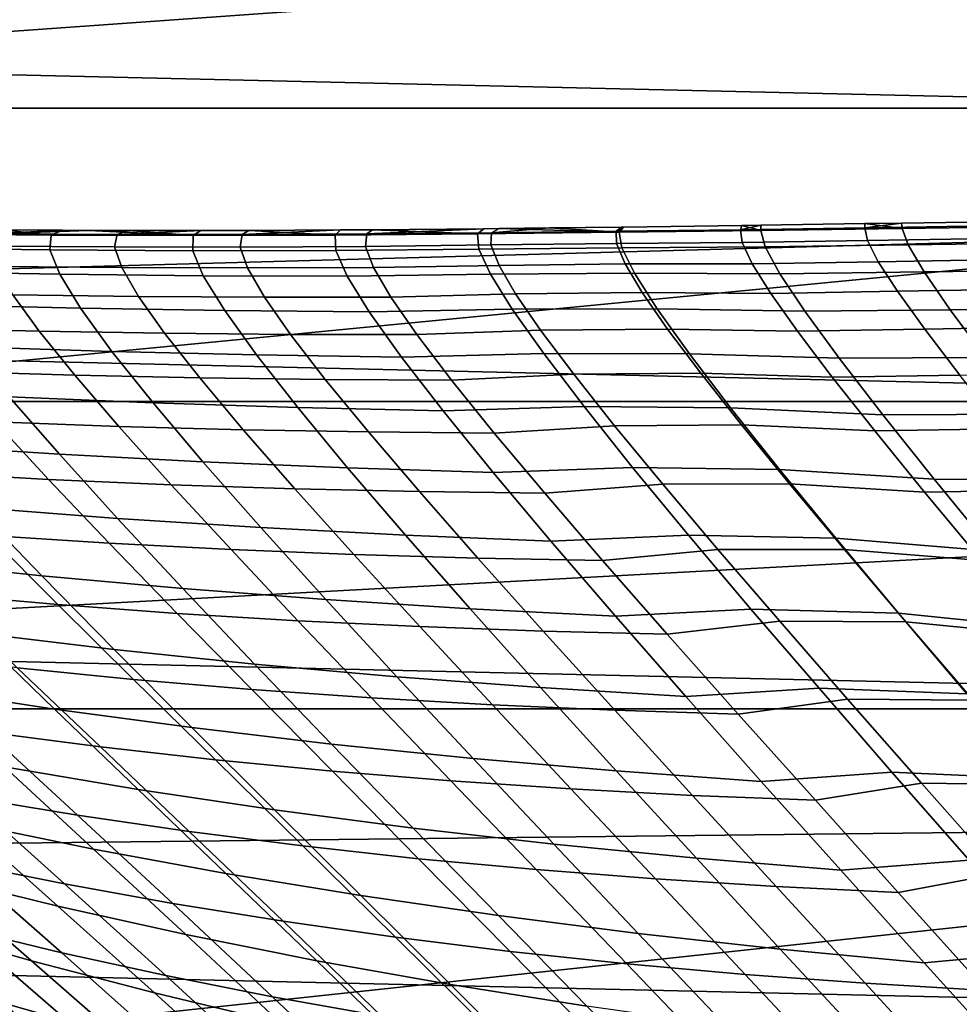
# Model space of a CAD drawing. Header units: metres. Extents: x -28 to 70, y -212 to 28.
# Tile 181 of 239: x 14.21 to 17.02, y 17.64 to 20.59. Entities that reach past the tile are written whole.
import ezdxf

# ---------------------------------------------------------------- set-up
doc = ezdxf.new("R2010")
doc.units = ezdxf.units.M
doc.layers.add('solid_10_261_102_XXX', color=7, linetype='CONTINUOUS')

msp = doc.modelspace()

# ---------------------------------------------------------------- linework, layer by layer
at = {"layer": 'solid_10_261_102_XXX'}
for points in [[(16.27092, 21.546625), (6.798374, 20.923243), (7.801289, 20.570364), (17.248652, 20.772192)], [(-18.526625, 20.322748, -5), (-17.568239, 21.156721, -5), (18.526625, 20.322748, -5)], [(-17.568239, 21.156721, -5), (17.568239, 21.156721, -5), (18.526625, 20.322748, -5)], [(17.248652, 20.772192), (7.801289, 20.570364), (8.785994, 20.169439)], [(17.248652, 20.772192), (8.785994, 20.169439), (9.750185, 19.721405), (18.189573, 19.95343)], [(-19.445427, 19.445444, -5), (-18.526625, 20.322748, -5), (19.445427, 19.445444, -5)], [(-18.526625, 20.322748, -5), (18.526625, 20.322748, -5), (19.445427, 19.445444, -5)], [(15.790659, 19.964952, 114), (15.617459, 19.95079, 114.77079), (15.989937, 19.955133, 114.756874), (16.005508, 19.967609, 114)], [(15.99899, 19.952015, 113.161835), (15.790659, 19.964952, 114), (16.005508, 19.967609, 114)], [(16.012192, 19.967697, 114), (15.989937, 19.955133, 114.756874), (16.361773, 19.959742, 114.757912), (16.365562, 19.972551, 114)], [(16.005508, 19.967609, 114), (15.989937, 19.955133, 114.756874), (16.012192, 19.967697, 114)], [(15.99899, 19.952015, 113.161835), (16.012192, 19.967697, 114), (16.365562, 19.972551, 114), (16.422503, 19.957067, 113.156288)], [(15.99899, 19.952015, 113.161835), (16.005508, 19.967609, 114), (16.012192, 19.967697, 114)], [(16.422684, 19.973375, 114), (16.361773, 19.959742, 114.757912), (16.733236, 19.96525, 114.74511), (16.733353, 19.977964, 114)], [(16.365562, 19.972551, 114), (16.361773, 19.959742, 114.757912), (16.422684, 19.973375, 114)], [(16.361773, 19.959742, 114.757912), (16.366451, 19.921515, 115.514038), (16.741217, 19.927183, 115.488403), (16.733236, 19.96525, 114.74511)], [(16.422503, 19.957067, 113.156288), (16.365562, 19.972551, 114), (16.422684, 19.973375, 114)], [(16.422503, 19.957067, 113.156288), (16.422684, 19.973375, 114), (16.733353, 19.977964, 114), (16.84536, 19.963192, 113.165611)], [(16.843283, 19.979607, 114), (16.733236, 19.96525, 114.74511), (17.103987, 19.970844, 114.733032), (17.109209, 19.983549, 114)], [(16.733353, 19.977964, 114), (16.733236, 19.96525, 114.74511), (16.843283, 19.979607, 114)], [(16.733236, 19.96525, 114.74511), (16.741217, 19.927183, 115.488403), (17.115471, 19.933062, 115.464211), (17.103987, 19.970844, 114.733032)], [(16.84536, 19.963192, 113.165611), (16.733353, 19.977964, 114), (16.843283, 19.979607, 114)], [(16.84536, 19.963192, 113.165611), (16.843283, 19.979607, 114), (17.109209, 19.983549, 114), (17.26726, 19.969309, 113.173973)], [(16.862906, 19.914267, 112.332359), (16.84536, 19.963192, 113.165611), (17.26726, 19.969309, 113.173973), (17.289518, 19.920187, 112.348938)], [(18.189573, 19.95343), (9.750185, 19.721405), (10.69161, 19.227308)], [(18.189573, 19.95343), (10.69161, 19.227308), (11.608069, 18.688303), (19.091675, 19.092091)], [(13.8689, 19.904953, 112.165573), (13.874818, 19.947409, 113.08168), (14.299841, 19.943363, 113.096191), (14.295967, 19.899441, 112.194435)], [(13.874818, 19.947409, 113.08168), (13.901806, 19.961327, 114), (14.155339, 19.958939, 114), (14.299841, 19.943363, 113.096191)], [(14.124504, 19.947039, 114.848778), (14.115025, 19.910728, 115.695908), (14.489888, 19.908112, 115.662437), (14.497823, 19.945084, 114.832054)], [(14.334217, 19.957909, 114), (14.155339, 19.958939, 114), (14.124504, 19.947039, 114.848778)], [(14.334217, 19.957909, 114), (14.124504, 19.947039, 114.848778), (14.411387, 19.957621, 114)], [(14.411387, 19.957621, 114), (14.124504, 19.947039, 114.848778), (14.497823, 19.945084, 114.832054), (14.529872, 19.957355, 114)], [(14.299841, 19.943363, 113.096191), (14.155339, 19.958939, 114), (14.334217, 19.957909, 114)], [(14.295967, 19.899441, 112.194435), (14.299841, 19.943363, 113.096191), (14.724926, 19.942228, 113.109917), (14.723601, 19.897011, 112.221718)], [(14.299841, 19.943363, 113.096191), (14.334217, 19.957909, 114), (14.411387, 19.957621, 114), (14.724926, 19.942228, 113.109917)], [(14.724926, 19.942228, 113.109917), (14.411387, 19.957621, 114), (14.529872, 19.957355, 114)], [(14.497823, 19.945084, 114.832054), (14.489888, 19.908112, 115.662437), (14.865091, 19.907698, 115.630188), (14.871117, 19.945198, 114.815933)], [(14.747229, 19.957384, 114), (14.497823, 19.945084, 114.832054), (14.871117, 19.945198, 114.815933), (14.891005, 19.957747, 114)], [(14.529872, 19.957355, 114), (14.497823, 19.945084, 114.832054), (14.747229, 19.957384, 114)], [(14.724926, 19.942228, 113.109917), (14.529872, 19.957355, 114), (14.747229, 19.957384, 114)], [(14.723601, 19.897011, 112.221718), (14.724926, 19.942228, 113.109917), (15.149902, 19.943518, 113.12281), (15.151592, 19.897182, 112.247353)], [(14.724926, 19.942228, 113.109917), (14.747229, 19.957384, 114), (14.891005, 19.957747, 114), (15.149902, 19.943518, 113.12281)], [(14.871117, 19.945198, 114.815933), (14.865091, 19.907698, 115.630188), (15.240491, 19.909159, 115.599182), (15.244272, 19.94705, 114.800446)], [(15.165157, 19.959118, 114), (14.871117, 19.945198, 114.815933), (15.244272, 19.94705, 114.800446), (15.261232, 19.959787, 114)], [(14.891005, 19.957747, 114), (14.871117, 19.945198, 114.815933), (15.165157, 19.959118, 114)], [(15.149902, 19.943518, 113.12281), (14.891005, 19.957747, 114), (15.165157, 19.959118, 114)], [(15.149902, 19.943518, 113.12281), (15.165157, 19.959118, 114), (15.261232, 19.959787, 114), (15.574809, 19.947327, 113.150879)], [(15.151592, 19.897182, 112.247353), (15.149902, 19.943518, 113.12281), (15.574809, 19.947327, 113.150879), (15.578972, 19.901779, 112.303207)], [(15.240491, 19.909159, 115.599182), (15.615503, 19.914064, 115.53994), (15.617459, 19.95079, 114.77079), (15.244272, 19.94705, 114.800446)], [(15.59409, 19.962774, 114), (15.244272, 19.94705, 114.800446), (15.617459, 19.95079, 114.77079), (15.63962, 19.963255, 114)], [(15.261232, 19.959787, 114), (15.244272, 19.94705, 114.800446), (15.59409, 19.962774, 114)], [(15.574809, 19.947327, 113.150879), (15.261232, 19.959787, 114), (15.59409, 19.962774, 114)], [(15.574809, 19.947327, 113.150879), (15.59409, 19.962774, 114), (15.63962, 19.963255, 114), (15.99899, 19.952015, 113.161835)], [(15.578972, 19.901779, 112.303207), (15.574809, 19.947327, 113.150879), (15.99899, 19.952015, 113.161835), (16.00691, 19.905754, 112.324989)], [(15.617459, 19.95079, 114.77079), (15.615503, 19.914064, 115.53994), (15.990777, 19.918299, 115.512077), (15.989937, 19.955133, 114.756874)], [(15.63962, 19.963255, 114), (15.617459, 19.95079, 114.77079), (15.790659, 19.964952, 114)], [(15.99899, 19.952015, 113.161835), (15.63962, 19.963255, 114), (15.790659, 19.964952, 114)], [(15.989937, 19.955133, 114.756874), (15.990777, 19.918299, 115.512077), (16.366451, 19.921515, 115.514038), (16.361773, 19.959742, 114.757912)], [(15.99899, 19.952015, 113.161835), (16.422503, 19.957067, 113.156288), (16.435596, 19.90851, 112.31385), (16.00691, 19.905754, 112.324989)], [(16.435596, 19.90851, 112.31385), (16.422503, 19.957067, 113.156288), (16.84536, 19.963192, 113.165611), (16.862906, 19.914267, 112.332359)], [(14.115025, 19.910728, 115.695908), (14.135469, 19.849974, 116.539314), (14.511116, 19.846451, 116.48925), (14.489888, 19.908112, 115.662437)], [(14.489888, 19.908112, 115.662437), (14.511116, 19.846451, 116.48925), (14.887473, 19.845304, 116.441002), (14.865091, 19.907698, 115.630188)], [(14.865091, 19.907698, 115.630188), (14.887473, 19.845304, 116.441002), (15.264371, 19.846214, 116.39463), (15.240491, 19.909159, 115.599182)], [(15.264371, 19.846214, 116.39463), (15.639468, 19.853111, 116.306107), (15.615503, 19.914064, 115.53994), (15.240491, 19.909159, 115.599182)], [(15.615503, 19.914064, 115.53994), (15.639468, 19.853111, 116.306107), (16.016836, 19.85718, 116.264435), (15.990777, 19.918299, 115.512077)], [(15.990777, 19.918299, 115.512077), (16.016836, 19.85718, 116.264435), (16.396605, 19.858053, 116.267319), (16.366451, 19.921515, 115.514038)], [(16.00691, 19.905754, 112.324989), (16.435596, 19.90851, 112.31385), (16.479479, 19.82819, 111.476288), (16.044968, 19.829268, 111.492882)], [(16.366451, 19.921515, 115.514038), (16.396605, 19.858053, 116.267319), (16.773966, 19.863934, 116.229004), (16.741217, 19.927183, 115.488403)], [(16.479479, 19.82819, 111.476288), (16.435596, 19.90851, 112.31385), (16.862906, 19.914267, 112.332359), (16.910767, 19.833267, 111.503769)], [(16.741217, 19.927183, 115.488403), (16.773966, 19.863934, 116.229004), (17.151022, 19.870213, 116.192848), (17.115471, 19.933062, 115.464211)], [(16.910767, 19.833267, 111.503769), (16.862906, 19.914267, 112.332359), (17.289518, 19.920187, 112.348938), (17.341637, 19.83877, 111.528358)], [(13.896914, 19.834106, 111.25547), (13.8689, 19.904953, 112.165573), (14.295967, 19.899441, 112.194435), (14.325471, 19.826422, 111.2985)], [(14.325471, 19.826422, 111.2985), (14.295967, 19.899441, 112.194435), (14.723601, 19.897011, 112.221718), (14.755112, 19.822039, 111.339149)], [(14.755112, 19.822039, 111.339149), (14.723601, 19.897011, 112.221718), (15.151592, 19.897182, 112.247353), (15.185585, 19.820492, 111.377342)], [(15.185585, 19.820492, 111.377342), (15.151592, 19.897182, 112.247353), (15.578972, 19.901779, 112.303207), (15.613757, 19.826462, 111.460472)], [(15.613757, 19.826462, 111.460472), (15.578972, 19.901779, 112.303207), (16.00691, 19.905754, 112.324989), (16.044968, 19.829268, 111.492882)], [(14.135469, 19.849974, 116.539314), (14.185598, 19.764875, 117.376816), (14.561281, 19.760187, 117.310463), (14.511116, 19.846451, 116.48925)], [(15.315713, 19.758268, 117.185104), (15.689192, 19.767958, 117.067886), (15.639468, 19.853111, 116.306107), (15.264371, 19.846214, 116.39463)], [(15.639468, 19.853111, 116.306107), (15.689192, 19.767958, 117.067886), (16.067965, 19.771782, 117.012711), (16.016836, 19.85718, 116.264435)], [(16.016836, 19.85718, 116.264435), (16.067965, 19.771782, 117.012711), (16.452074, 19.769354, 117.016594), (16.396605, 19.858053, 116.267319)], [(16.396605, 19.858053, 116.267319), (16.452074, 19.769354, 117.016594), (16.831337, 19.77548, 116.965935), (16.773966, 19.863934, 116.229004)], [(16.773966, 19.863934, 116.229004), (16.831337, 19.77548, 116.965935), (17.210514, 19.782251, 116.918175), (17.151022, 19.870213, 116.192848)], [(13.958508, 19.735266, 110.355255), (13.896914, 19.834106, 111.25547), (14.325471, 19.826422, 111.2985), (14.388022, 19.724705, 110.412239)], [(14.388022, 19.724705, 110.412239), (14.325471, 19.826422, 111.2985), (14.755112, 19.822039, 111.339149), (14.819145, 19.71771, 110.466057)], [(14.511116, 19.846451, 116.48925), (14.561281, 19.760187, 117.310463), (14.938052, 19.758089, 117.246529), (14.887473, 19.845304, 116.441002)], [(14.819145, 19.71771, 110.466057), (14.755112, 19.822039, 111.339149), (15.185585, 19.820492, 111.377342), (15.251585, 19.713837, 110.516586)], [(14.887473, 19.845304, 116.441002), (14.938052, 19.758089, 117.246529), (15.315713, 19.758268, 117.185104), (15.264371, 19.846214, 116.39463)], [(15.251585, 19.713837, 110.516586), (15.185585, 19.820492, 111.377342), (15.613757, 19.826462, 111.460472), (15.67893, 19.721706, 110.626213)], [(15.67893, 19.721706, 110.626213), (15.613757, 19.826462, 111.460472), (16.044968, 19.829268, 111.492882), (16.11294, 19.722879, 110.669037)], [(16.044968, 19.829268, 111.492882), (16.479479, 19.82819, 111.476288), (16.553904, 19.716465, 110.647263), (16.11294, 19.722879, 110.669037)], [(16.553904, 19.716465, 110.647263), (16.479479, 19.82819, 111.476288), (16.910767, 19.833267, 111.503769), (16.988716, 19.720531, 110.683464)], [(16.988716, 19.720531, 110.683464), (16.910767, 19.833267, 111.503769), (17.341637, 19.83877, 111.528358), (17.423407, 19.72537, 110.71579)], [(13.811202, 19.772461, 117.445518), (13.891076, 19.665331, 118.290359), (14.264416, 19.656082, 118.205276), (14.185598, 19.764875, 117.376816)], [(14.185598, 19.764875, 117.376816), (14.264416, 19.656082, 118.205276), (14.639451, 19.649963, 118.123131), (14.561281, 19.760187, 117.310463)], [(14.561281, 19.760187, 117.310463), (14.639451, 19.649963, 118.123131), (15.015958, 19.646679, 118.044014), (14.938052, 19.758089, 117.246529)], [(15.393714, 19.645929, 117.96804), (15.764015, 19.659107, 117.82312), (15.689192, 19.767958, 117.067886), (15.315713, 19.758268, 117.185104)], [(15.689192, 19.767958, 117.067886), (15.764015, 19.659107, 117.82312), (16.143559, 19.662582, 117.754929), (16.067965, 19.771782, 117.012711)], [(16.067965, 19.771782, 117.012711), (16.143559, 19.662582, 117.754929), (16.532251, 19.65592, 117.759918), (16.452074, 19.769354, 117.016594)], [(16.452074, 19.769354, 117.016594), (16.532251, 19.65592, 117.759918), (16.912785, 19.662275, 117.697472), (16.831337, 19.77548, 116.965935)], [(16.831337, 19.77548, 116.965935), (16.912785, 19.662275, 117.697472), (17.293465, 19.669579, 117.638657), (17.210514, 19.782251, 116.918175)], [(14.052002, 19.609909, 109.469917), (13.958508, 19.735266, 110.355255), (14.388022, 19.724705, 110.412239), (14.48196, 19.595829, 109.540596)], [(14.938052, 19.758089, 117.246529), (15.015958, 19.646679, 118.044014), (15.393714, 19.645929, 117.96804), (15.315713, 19.758268, 117.185104)], [(14.48196, 19.595829, 109.540596), (14.388022, 19.724705, 110.412239), (14.819145, 19.71771, 110.466057), (14.91406, 19.585617, 109.607315)], [(14.91406, 19.585617, 109.607315), (14.819145, 19.71771, 110.466057), (15.251585, 19.713837, 110.516586), (15.347971, 19.578854, 109.669914)], [(15.347971, 19.578854, 109.669914), (15.251585, 19.713837, 110.516586), (15.67893, 19.721706, 110.626213), (15.773071, 19.589001, 109.804878)], [(15.773071, 19.589001, 109.804878), (15.67893, 19.721706, 110.626213), (16.11294, 19.722879, 110.669037), (16.209425, 19.588097, 109.857834)], [(16.11294, 19.722879, 110.669037), (16.553904, 19.716465, 110.647263), (16.657301, 19.575047, 109.831459), (16.209425, 19.588097, 109.857834)], [(16.657301, 19.575047, 109.831459), (16.553904, 19.716465, 110.647263), (16.988716, 19.720531, 110.683464), (17.095196, 19.577774, 109.876053)], [(17.095196, 19.577774, 109.876053), (16.988716, 19.720531, 110.683464), (17.423407, 19.72537, 110.71579), (17.533283, 19.581697, 109.915787)], [(13.891076, 19.665331, 118.290359), (13.998847, 19.535742, 119.121811), (14.370533, 19.524532, 119.021057), (14.264416, 19.656082, 118.205276)], [(14.264416, 19.656082, 118.205276), (14.370533, 19.524532, 119.021057), (14.744329, 19.516705, 118.923828), (14.639451, 19.649963, 118.123131)], [(14.639451, 19.649963, 118.123131), (14.744329, 19.516705, 118.923828), (15.119987, 19.511982, 118.830254), (15.015958, 19.646679, 118.044014)], [(15.015958, 19.646679, 118.044014), (15.119987, 19.511982, 118.830254), (15.497259, 19.510082, 118.740448), (15.393714, 19.645929, 117.96804)], [(15.497259, 19.510082, 118.740448), (15.862971, 19.527365, 118.569176), (15.764015, 19.659107, 117.82312), (15.393714, 19.645929, 117.96804)], [(15.764015, 19.659107, 117.82312), (15.862971, 19.527365, 118.569176), (16.242735, 19.530342, 118.48867), (16.143559, 19.662582, 117.754929)], [(16.143559, 19.662582, 117.754929), (16.242735, 19.530342, 118.48867), (16.63629, 19.518511, 118.494942), (16.532251, 19.65592, 117.759918)], [(16.532251, 19.65592, 117.759918), (16.63629, 19.518511, 118.494942), (17.017555, 19.525017, 118.421478), (16.912785, 19.662275, 117.697472)], [(16.912785, 19.662275, 117.697472), (17.017555, 19.525017, 118.421478), (17.399212, 19.532824, 118.352394), (17.293465, 19.669579, 117.638657)], [(14.174899, 19.460169, 108.60508), (14.052002, 19.609909, 109.469917), (14.48196, 19.595829, 109.540596), (14.604814, 19.442024, 108.689148)], [(14.604814, 19.442024, 108.689148), (14.48196, 19.595829, 109.540596), (14.91406, 19.585617, 109.607315), (15.037405, 19.428076, 108.768448)], [(15.037405, 19.428076, 108.768448), (14.91406, 19.585617, 109.607315), (15.347971, 19.578854, 109.669914), (15.47231, 19.417936, 108.842796)], [(15.47231, 19.417936, 108.842796), (15.347971, 19.578854, 109.669914), (15.773071, 19.589001, 109.804878), (15.893907, 19.430656, 109.001564)], [(15.893907, 19.430656, 109.001564), (15.773071, 19.589001, 109.804878), (16.209425, 19.588097, 109.857834), (16.332165, 19.427275, 109.064331)], [(16.209425, 19.588097, 109.857834), (16.657301, 19.575047, 109.831459), (16.787289, 19.406464, 109.034157), (16.332165, 19.427275, 109.064331)], [(16.787289, 19.406464, 109.034157), (16.657301, 19.575047, 109.831459), (17.095196, 19.577774, 109.876053), (17.227842, 19.407545, 109.086769)], [(13.998847, 19.535742, 119.121811), (14.133025, 19.38463, 119.936058), (14.502555, 19.371164, 119.820549), (14.370533, 19.524532, 119.021057)], [(14.370533, 19.524532, 119.021057), (14.502555, 19.371164, 119.820549), (14.874612, 19.361347, 119.70916), (14.744329, 19.516705, 118.923828)], [(15.625224, 19.35162, 119.499352), (15.985087, 19.373541, 119.303429), (15.862971, 19.527365, 118.569176), (15.497259, 19.510082, 118.740448)], [(15.862971, 19.527365, 118.569176), (15.985087, 19.373541, 119.303429), (16.364611, 19.375834, 119.211494), (16.242735, 19.530342, 118.48867)], [(16.242735, 19.530342, 118.48867), (16.364611, 19.375834, 119.211494), (16.763336, 19.357891, 119.21933), (16.63629, 19.518511, 118.494942)], [(16.63629, 19.518511, 118.494942), (16.763336, 19.357891, 119.21933), (17.144884, 19.364414, 119.135826), (17.017555, 19.525017, 118.421478)], [(14.744329, 19.516705, 118.923828), (14.874612, 19.361347, 119.70916), (15.248925, 19.354919, 119.602043), (15.119987, 19.511982, 118.830254)], [(15.119987, 19.511982, 118.830254), (15.248925, 19.354919, 119.602043), (15.625224, 19.35162, 119.499352), (15.497259, 19.510082, 118.740448)], [(13.898903, 19.315739, 107.66394), (13.748024, 19.482897, 108.516441), (14.174899, 19.460169, 108.60508), (14.324695, 19.288191, 107.766357)], [(-20.322767, 18.526602, -5), (-19.445427, 19.445444, -5), (20.322767, 18.526602, -5)], [(-19.445427, 19.445444, -5), (19.445427, 19.445444, -5), (20.322767, 18.526602, -5)], [(14.324695, 19.288191, 107.766357), (14.174899, 19.460169, 108.60508), (14.604814, 19.442024, 108.689148), (14.754097, 19.265535, 107.863441)], [(14.754097, 19.265535, 107.863441), (14.604814, 19.442024, 108.689148), (15.037405, 19.428076, 108.768448), (15.186716, 19.247417, 107.954956)], [(15.186716, 19.247417, 107.954956), (15.037405, 19.428076, 108.768448), (15.47231, 19.417936, 108.842796), (15.622157, 19.233486, 108.040657)], [(15.622157, 19.233486, 108.040657), (15.47231, 19.417936, 108.842796), (15.893907, 19.430656, 109.001564), (16.039143, 19.249002, 108.22139)], [(16.039143, 19.249002, 108.22139), (15.893907, 19.430656, 109.001564), (16.332165, 19.427275, 109.064331), (16.47888, 19.242788, 108.293571)], [(16.332165, 19.427275, 109.064331), (16.787289, 19.406464, 109.034157), (16.941473, 19.213268, 108.260612), (16.47888, 19.242788, 108.293571)], [(16.941473, 19.213268, 108.260612), (16.787289, 19.406464, 109.034157), (17.227842, 19.407545, 109.086769), (17.384275, 19.21241, 108.320801)], [(13.766293, 19.402004, 120.055542), (13.928257, 19.233139, 120.864159), (14.291982, 19.212973, 120.730385), (14.133025, 19.38463, 119.936058)], [(14.133025, 19.38463, 119.936058), (14.291982, 19.212973, 120.730385), (14.658945, 19.19696, 120.601143), (14.502555, 19.371164, 119.820549)], [(14.502555, 19.371164, 119.820549), (14.658945, 19.19696, 120.601143), (15.028856, 19.184866, 120.476631), (14.874612, 19.361347, 119.70916)], [(14.874612, 19.361347, 119.70916), (15.028856, 19.184866, 120.476631), (15.401423, 19.176456, 120.357018), (15.248925, 19.354919, 119.602043)], [(15.248925, 19.354919, 119.602043), (15.401423, 19.176456, 120.357018), (15.776353, 19.171495, 120.242485), (15.625224, 19.35162, 119.499352)], [(15.776353, 19.171495, 120.242485), (16.129288, 19.1985, 120.023727), (15.985087, 19.373541, 119.303429), (15.625224, 19.35162, 119.499352)], [(15.985087, 19.373541, 119.303429), (16.129288, 19.1985, 120.023727), (16.508192, 19.199886, 119.921394), (16.364611, 19.375834, 119.211494)], [(16.364611, 19.375834, 119.211494), (16.508192, 19.199886, 119.921394), (16.912405, 19.174913, 119.931145), (16.763336, 19.357891, 119.21933)], [(16.763336, 19.357891, 119.21933), (16.912405, 19.174913, 119.931145), (17.293879, 19.181263, 119.838684), (17.144884, 19.364414, 119.135826)], [(14.074487, 19.128853, 106.841965), (13.898903, 19.315739, 107.66394), (14.324695, 19.288191, 107.766357), (14.498754, 19.096144, 106.957748)], [(14.498754, 19.096144, 106.957748), (14.324695, 19.288191, 107.766357), (14.754097, 19.265535, 107.863441), (14.927202, 19.068632, 107.067436)], [(14.927202, 19.068632, 107.067436), (14.754097, 19.265535, 107.863441), (15.186716, 19.247417, 107.954956), (15.359408, 19.046005, 107.170746)], [(13.928257, 19.233139, 120.864159), (14.113544, 19.045004, 121.650154), (14.473948, 19.02177, 121.503136), (14.291982, 19.212973, 120.730385)], [(15.359408, 19.046005, 107.170746), (15.186716, 19.247417, 107.954956), (15.622157, 19.233486, 108.040657), (15.79495, 19.027954, 107.267403)], [(15.79495, 19.027954, 107.267403), (15.622157, 19.233486, 108.040657), (16.039143, 19.249002, 108.22139), (16.2064, 19.04641, 107.468315)], [(16.2064, 19.04641, 107.468315), (16.039143, 19.249002, 108.22139), (16.47888, 19.242788, 108.293571), (16.647211, 19.037062, 107.549492)], [(16.47888, 19.242788, 108.293571), (16.941473, 19.213268, 108.260612), (17.117346, 18.998079, 107.514626), (16.647211, 19.037062, 107.549492)], [(14.291982, 19.212973, 120.730385), (14.473948, 19.02177, 121.503136), (14.838032, 19.002935, 121.361221), (14.658945, 19.19696, 120.601143)], [(16.129288, 19.1985, 120.023727), (16.294348, 19.003178, 120.728584), (16.67234, 19.003412, 120.61689), (16.508192, 19.199886, 119.921394)], [(16.508192, 19.199886, 119.921394), (16.67234, 19.003412, 120.61689), (17.082376, 18.97051, 120.628845), (16.912405, 19.174913, 119.931145)], [(17.117346, 18.998079, 107.514626), (16.941473, 19.213268, 108.260612), (17.384275, 19.21241, 108.320801), (17.562006, 18.995016, 107.581917)], [(14.658945, 19.19696, 120.601143), (14.838032, 19.002935, 121.361221), (15.205486, 18.988289, 121.22464), (15.028856, 19.184866, 120.476631)], [(15.028856, 19.184866, 120.476631), (15.205486, 18.988289, 121.22464), (15.575996, 18.977621, 121.093582), (15.401423, 19.176456, 120.357018)], [(15.401423, 19.176456, 120.357018), (15.575996, 18.977621, 121.093582), (15.949253, 18.970722, 120.968269), (15.776353, 19.171495, 120.242485)], [(15.949253, 18.970722, 120.968269), (16.294348, 19.003178, 120.728584), (16.129288, 19.1985, 120.023727), (15.776353, 19.171495, 120.242485)], [(16.912405, 19.174913, 119.931145), (17.082376, 18.97051, 120.628845), (17.463505, 18.976452, 120.528542), (17.293879, 19.181263, 119.838684)], [(13.854806, 18.968182, 105.917007), (13.654827, 19.167068, 106.72036), (14.074487, 19.128853, 106.841965), (14.271937, 18.92432, 106.052269)], [(14.271937, 18.92432, 106.052269), (14.074487, 19.128853, 106.841965), (14.498754, 19.096144, 106.957748), (14.694269, 18.886225, 106.181007)], [(19.091675, 19.092091), (11.608069, 18.688303), (12.497418, 18.105646), (19.95303, 18.190014)], [(14.694269, 18.886225, 106.181007), (14.498754, 19.096144, 106.957748), (14.927202, 19.068632, 107.067436), (15.12135, 18.853626, 106.302887)], [(13.757132, 19.072845, 121.802078), (13.967858, 18.869944, 122.57653), (14.320278, 18.838581, 122.411903), (14.113544, 19.045004, 121.650154)], [(15.12135, 18.853626, 106.302887), (14.927202, 19.068632, 107.067436), (15.359408, 19.046005, 107.170746), (15.552731, 18.826256, 106.417572)], [(14.113544, 19.045004, 121.650154), (14.320278, 18.838581, 122.411903), (14.677148, 18.812031, 122.252716), (14.473948, 19.02177, 121.503136)], [(15.552731, 18.826256, 106.417572), (15.359408, 19.046005, 107.170746), (15.79495, 19.027954, 107.267403), (15.98796, 18.803844, 106.52475)], [(15.98796, 18.803844, 106.52475), (15.79495, 19.027954, 107.267403), (16.2064, 19.04641, 107.468315), (16.393129, 18.825323, 106.744095)], [(16.393129, 18.825323, 106.744095), (16.2064, 19.04641, 107.468315), (16.647211, 19.037062, 107.549492), (16.834625, 18.812609, 106.833855)], [(16.647211, 19.037062, 107.549492), (17.117346, 18.998079, 107.514626), (17.312241, 18.763615, 106.797958), (16.834625, 18.812609, 106.833855)], [(14.473948, 19.02177, 121.503136), (14.677148, 18.812031, 122.252716), (15.038137, 18.790112, 122.099213), (14.838032, 19.002935, 121.361221)], [(14.838032, 19.002935, 121.361221), (15.038137, 18.790112, 122.099213), (15.402917, 18.77264, 121.951622), (15.205486, 18.988289, 121.22464)], [(16.142527, 18.750317, 121.675179), (16.479033, 18.788519, 121.41655), (16.294348, 19.003178, 120.728584), (15.949253, 18.970722, 120.968269)], [(16.294348, 19.003178, 120.728584), (16.479033, 18.788519, 121.41655), (16.855907, 18.787331, 121.296539), (16.67234, 19.003412, 120.61689)], [(16.67234, 19.003412, 120.61689), (16.855907, 18.787331, 121.296539), (17.272127, 18.745617, 121.310928), (17.082376, 18.97051, 120.628845)], [(14.074167, 18.75382, 105.14798), (13.854806, 18.968182, 105.917007), (14.271937, 18.92432, 106.052269), (14.488402, 18.704224, 105.296471)], [(15.205486, 18.988289, 121.22464), (15.402917, 18.77264, 121.951622), (15.771156, 18.759436, 121.810204), (15.575996, 18.977621, 121.093582)], [(15.575996, 18.977621, 121.093582), (15.771156, 18.759436, 121.810204), (16.142527, 18.750317, 121.675179), (15.949253, 18.970722, 120.968269)], [(14.488402, 18.704224, 105.296471), (14.271937, 18.92432, 106.052269), (14.694269, 18.886225, 106.181007), (14.908422, 18.660637, 105.437721)], [(14.908422, 18.660637, 105.437721), (14.694269, 18.886225, 106.181007), (15.12135, 18.853626, 106.302887), (15.333753, 18.622833, 105.571358)], [(13.967858, 18.869944, 122.57653), (14.198412, 18.649807, 123.324623), (14.546736, 18.6147, 123.148392), (14.320278, 18.838581, 122.411903)], [(15.333753, 18.622833, 105.571358), (15.12135, 18.853626, 106.302887), (15.552731, 18.826256, 106.417572), (15.76392, 18.590588, 105.697006)], [(14.320278, 18.838581, 122.411903), (14.546736, 18.6147, 123.148392), (14.89996, 18.584593, 122.978134), (14.677148, 18.812031, 122.252716)], [(15.76392, 18.590588, 105.697006), (15.552731, 18.826256, 106.417572), (15.98796, 18.803844, 106.52475), (16.19845, 18.563671, 105.814285)], [(16.19845, 18.563671, 105.814285), (15.98796, 18.803844, 106.52475), (16.393129, 18.825323, 106.744095), (16.596764, 18.5882, 106.050224)], [(16.596764, 18.5882, 106.050224), (16.393129, 18.825323, 106.744095), (16.834625, 18.812609, 106.833855), (17.038578, 18.571949, 106.148155)], [(13.905977, 18.587523, 104.245605), (13.666187, 18.809645, 104.99263), (14.074167, 18.75382, 105.14798), (14.310141, 18.525814, 104.414345)], [(14.677148, 18.812031, 122.252716), (14.89996, 18.584593, 122.978134), (15.257738, 18.55933, 122.814117), (15.038137, 18.790112, 122.099213)], [(15.038137, 18.790112, 122.099213), (15.257738, 18.55933, 122.814117), (15.619724, 18.538761, 122.656624), (15.402917, 18.77264, 121.951622)], [(16.354944, 18.511093, 122.362267), (16.682213, 18.555346, 122.08654), (16.479033, 18.788519, 121.41655), (16.142527, 18.750317, 121.675179)], [(16.479033, 18.788519, 121.41655), (16.682213, 18.555346, 122.08654), (17.05785, 18.552433, 121.959259), (16.855907, 18.787331, 121.296539)], [(16.834625, 18.812609, 106.833855), (17.312241, 18.763615, 106.797958), (17.523485, 18.512606, 106.112221), (17.038578, 18.571949, 106.148155)], [(16.855907, 18.787331, 121.296539), (17.05785, 18.552433, 121.959259), (17.480709, 18.500948, 121.976463), (17.272127, 18.745617, 121.310928)], [(15.402917, 18.77264, 121.951622), (15.619724, 18.538761, 122.656624), (15.985575, 18.522732, 122.505913), (15.771156, 18.759436, 121.810204)], [(15.771156, 18.759436, 121.810204), (15.985575, 18.522732, 122.505913), (16.354944, 18.511093, 122.362267), (16.142527, 18.750317, 121.675179)], [(14.310141, 18.525814, 104.414345), (14.074167, 18.75382, 105.14798), (14.488402, 18.704224, 105.296471), (14.721152, 18.470509, 104.575584)], [(14.721152, 18.470509, 104.575584), (14.488402, 18.704224, 105.296471), (14.908422, 18.660637, 105.437721), (15.138522, 18.421432, 104.728889)], [(13.85533, 18.690058, 123.506538), (14.108691, 18.457321, 124.239311), (14.447233, 18.412968, 124.046432), (14.198412, 18.649807, 123.324623)], [(14.198412, 18.649807, 123.324623), (14.447233, 18.412968, 124.046432), (14.791471, 18.373892, 123.859734), (14.546736, 18.6147, 123.148392)], [(15.138522, 18.421432, 104.728889), (14.908422, 18.660637, 105.437721), (15.333753, 18.622833, 105.571358), (15.561754, 18.378405, 104.87384)], [(14.546736, 18.6147, 123.148392), (14.791471, 18.373892, 123.859734), (15.14105, 18.339975, 123.679527), (14.89996, 18.584593, 122.978134)], [(15.561754, 18.378405, 104.87384), (15.333753, 18.622833, 105.571358), (15.76392, 18.590588, 105.697006), (15.990355, 18.341244, 105.010002)], [(14.160232, 18.353041, 103.53376), (13.905977, 18.587523, 104.245605), (14.310141, 18.525814, 104.414345), (14.560336, 18.28557, 103.715332)], [(14.89996, 18.584593, 122.978134), (15.14105, 18.339975, 123.679527), (15.49561, 18.311098, 123.506111), (15.257738, 18.55933, 122.814117)], [(15.990355, 18.341244, 105.010002), (15.76392, 18.590588, 105.697006), (16.19845, 18.563671, 105.814285), (16.423832, 18.309769, 105.136963)], [(16.423832, 18.309769, 105.136963), (16.19845, 18.563671, 105.814285), (16.596764, 18.5882, 106.050224), (16.814816, 18.337393, 105.387863)], [(16.814816, 18.337393, 105.387863), (16.596764, 18.5882, 106.050224), (17.038578, 18.571949, 106.148155), (17.256603, 18.317503, 105.493576)], [(15.257738, 18.55933, 122.814117), (15.49561, 18.311098, 123.506111), (15.854794, 18.287138, 123.339798), (15.619724, 18.538761, 122.656624)], [(16.585594, 18.253481, 123.029732), (16.903088, 18.304064, 122.738625), (16.682213, 18.555346, 122.08654), (16.354944, 18.511093, 122.362267)], [(16.682213, 18.555346, 122.08654), (16.903088, 18.304064, 122.738625), (17.277462, 18.299084, 122.605118), (17.05785, 18.552433, 121.959259)], [(-20.322767, 18.526602, -5), (21.156691, 17.568279, -5), (21.94552, 16.572386, -5), (-21.156691, 17.568279, -5)], [(-20.322767, 18.526602, -5), (20.322767, 18.526602, -5), (21.156691, 17.568279, -5)], [(14.560336, 18.28557, 103.715332), (14.310141, 18.525814, 104.414345), (14.721152, 18.470509, 104.575584), (14.967864, 18.224655, 103.888771)], [(15.619724, 18.538761, 122.656624), (15.854794, 18.287138, 123.339798), (16.218241, 18.267973, 123.180908), (15.985575, 18.522732, 122.505913)], [(15.985575, 18.522732, 122.505913), (16.218241, 18.267973, 123.180908), (16.585594, 18.253481, 123.029732), (16.354944, 18.511093, 122.362267)], [(13.776146, 18.50695, 124.437981), (14.050947, 18.262594, 125.153786), (14.378649, 18.20859, 124.944878), (14.108691, 18.457321, 124.239311)], [(14.967864, 18.224655, 103.888771), (14.721152, 18.470509, 104.575584), (15.138522, 18.421432, 104.728889), (15.382307, 18.170164, 104.053604)], [(14.108691, 18.457321, 124.239311), (14.378649, 18.20859, 124.944878), (14.712792, 18.159927, 124.742203), (14.447233, 18.412968, 124.046432)], [(14.039099, 18.187056, 102.654167), (13.767969, 18.427006, 103.344643), (14.160232, 18.353041, 103.53376), (14.426569, 18.107452, 102.856026)], [(14.447233, 18.412968, 124.046432), (14.712792, 18.159927, 124.742203), (15.053072, 18.116648, 124.546181), (14.791471, 18.373892, 123.859734)], [(15.382307, 18.170164, 104.053604), (15.138522, 18.421432, 104.728889), (15.561754, 18.378405, 104.87384), (15.803155, 18.121962, 104.209351)], [(15.803155, 18.121962, 104.209351), (15.561754, 18.378405, 104.87384), (15.990355, 18.341244, 105.010002), (16.229897, 18.079906, 104.355537)], [(14.426569, 18.107452, 102.856026), (14.160232, 18.353041, 103.53376), (14.560336, 18.28557, 103.715332), (14.822443, 18.034416, 103.049782)], [(14.791471, 18.373892, 123.859734), (15.053072, 18.116648, 124.546181), (15.39912, 18.078663, 124.357147), (15.14105, 18.339975, 123.679527)], [(13.72993, 18.321775, 125.368423), (14.024402, 18.066702, 126.065475), (14.340412, 18.002981, 125.841393), (14.050947, 18.262594, 125.153786)], [(15.14105, 18.339975, 123.679527), (15.39912, 18.078663, 124.357147), (15.750567, 18.045883, 124.175468), (15.49561, 18.311098, 123.506111)], [(16.229897, 18.079906, 104.355537), (15.990355, 18.341244, 105.010002), (16.423832, 18.309769, 105.136963), (16.662018, 18.043861, 104.491684)], [(16.662018, 18.043861, 104.491684), (16.423832, 18.309769, 105.136963), (16.814816, 18.337393, 105.387863), (17.04529, 18.074667, 104.756218)], [(17.04529, 18.074667, 104.756218), (16.814816, 18.337393, 105.387863), (17.256603, 18.317503, 105.493576), (17.486752, 18.051073, 104.869263)], [(15.49561, 18.311098, 123.506111), (15.750567, 18.045883, 124.175468), (16.107044, 18.018217, 124.001465), (15.854794, 18.287138, 123.339798)], [(15.854794, 18.287138, 123.339798), (16.107044, 18.018217, 124.001465), (16.468182, 17.995575, 123.835495), (16.218241, 18.267973, 123.180908)], [(16.833609, 17.977863, 123.677902), (17.14093, 18.035002, 123.373116), (16.903088, 18.304064, 122.738625), (16.585594, 18.253481, 123.029732)], [(16.903088, 18.304064, 122.738625), (17.14093, 18.035002, 123.373116), (17.514109, 18.027563, 123.234428), (17.277462, 18.299084, 122.605118)], [(13.946758, 18.028107, 101.775749), (13.660362, 18.272917, 102.444969), (14.039099, 18.187056, 102.654167), (14.32009, 17.936907, 101.997437)], [(14.050947, 18.262594, 125.153786), (14.340412, 18.002981, 125.841393), (14.663532, 17.944433, 125.623428), (14.378649, 18.20859, 124.944878)], [(14.822443, 18.034416, 103.049782), (14.560336, 18.28557, 103.715332), (14.967864, 18.224655, 103.888771), (15.226295, 17.968056, 103.234802)], [(16.218241, 18.267973, 123.180908), (16.468182, 17.995575, 123.835495), (16.833609, 17.977863, 123.677902), (16.585594, 18.253481, 123.029732)], [(14.378649, 18.20859, 124.944878), (14.663532, 17.944433, 125.623428), (14.993519, 17.891268, 125.412109), (14.712792, 18.159927, 124.742203)], [(15.226295, 17.968056, 103.234802), (14.967864, 18.224655, 103.888771), (15.382307, 18.170164, 104.053604), (15.637606, 17.908285, 103.410553)], [(19.95303, 18.190014), (12.497418, 18.105646), (13.357579, 17.480703)], [(19.95303, 18.190014), (13.357579, 17.480703), (14.186542, 16.814932), (20.771799, 17.249125)], [(14.32009, 17.936907, 101.997437), (14.039099, 18.187056, 102.654167), (14.426569, 18.107452, 102.856026), (14.702692, 17.851952, 102.211296)], [(15.637606, 17.908285, 103.410553), (15.382307, 18.170164, 104.053604), (15.803155, 18.121962, 104.209351), (16.055849, 17.855007, 103.5765)], [(14.712792, 18.159927, 124.742203), (14.993519, 17.891268, 125.412109), (15.330063, 17.843557, 125.207909), (15.053072, 18.116648, 124.546181)], [(13.883621, 17.875378, 100.89875), (13.583018, 18.125185, 101.54705), (13.946758, 18.028107, 101.775749), (14.241451, 17.773384, 101.139572)], [(13.715738, 18.13538, 126.295128), (14.027902, 17.870464, 126.971848), (14.331461, 17.797228, 126.733505), (14.024402, 18.066702, 126.065475)], [(15.053072, 18.116648, 124.546181), (15.330063, 17.843557, 125.207909), (15.672788, 17.801247, 125.0112), (15.39912, 18.078663, 124.357147)], [(16.055849, 17.855007, 103.5765), (15.803155, 18.121962, 104.209351), (16.229897, 18.079906, 104.355537), (16.480495, 17.808128, 103.732124)], [(14.702692, 17.851952, 102.211296), (14.426569, 18.107452, 102.856026), (14.822443, 18.034416, 103.049782), (15.094236, 17.773607, 102.416519)], [(14.024402, 18.066702, 126.065475), (14.331461, 17.797228, 126.733505), (14.642765, 17.728886, 126.501068), (14.340412, 18.002981, 125.841393)], [(15.39912, 18.078663, 124.357147), (15.672788, 17.801247, 125.0112), (16.021317, 17.764275, 124.822372), (15.750567, 18.045883, 124.175468)], [(16.480495, 17.808128, 103.732124), (16.229897, 18.079906, 104.355537), (16.662018, 18.043861, 104.491684), (16.911024, 17.767553, 103.8769)], [(16.911024, 17.767553, 103.8769), (16.662018, 18.043861, 104.491684), (17.04529, 18.074667, 104.756218), (17.286366, 17.801577, 104.153778)], [(14.241451, 17.773384, 101.139572), (13.946758, 18.028107, 101.775749), (14.32009, 17.936907, 101.997437), (14.609379, 17.677181, 101.372986)], [(15.094236, 17.773607, 102.416519), (14.822443, 18.034416, 103.049782), (15.226295, 17.968056, 103.234802), (15.494293, 17.702028, 102.612411)], [(15.750567, 18.045883, 124.175468), (16.021317, 17.764275, 124.822372), (16.375273, 17.732586, 124.641792), (16.107044, 18.018217, 124.001465)], [(17.097952, 17.684805, 124.306908), (17.394941, 17.748558, 123.990227), (17.14093, 18.035002, 123.373116), (16.833609, 17.977863, 123.677902)], [(14.340412, 18.002981, 125.841393), (14.642765, 17.728886, 126.501068), (14.961581, 17.665688, 126.275108), (14.663532, 17.944433, 125.623428)], [(16.107044, 18.018217, 124.001465), (16.375273, 17.732586, 124.641792), (16.734278, 17.706114, 124.469849), (16.468182, 17.995575, 123.835495)], [(16.468182, 17.995575, 123.835495), (16.734278, 17.706114, 124.469849), (17.097952, 17.684805, 124.306908), (16.833609, 17.977863, 123.677902)], [(15.494293, 17.702028, 102.612411), (15.226295, 17.968056, 103.234802), (15.637606, 17.908285, 103.410553), (15.902328, 17.637171, 102.798393)], [(13.732326, 17.948341, 127.215492), (14.06014, 17.674208, 127.870636), (14.35056, 17.591896, 127.61898), (14.027902, 17.870464, 126.971848)], [(14.609379, 17.677181, 101.372986), (14.32009, 17.936907, 101.997437), (14.702692, 17.851952, 102.211296), (14.987087, 17.587193, 101.598099)], [(14.663532, 17.944433, 125.623428), (14.961581, 17.665688, 126.275108), (15.287668, 17.607883, 126.056221), (14.993519, 17.891268, 125.412109)], [(15.902328, 17.637171, 102.798393), (15.637606, 17.908285, 103.410553), (16.055849, 17.855007, 103.5765), (16.317808, 17.578978, 102.973885)], [(14.191267, 17.615643, 100.282524), (13.883621, 17.875378, 100.89875), (14.241451, 17.773384, 101.139572), (14.54325, 17.509096, 100.534737)], [(14.993519, 17.891268, 125.412109), (15.287668, 17.607883, 126.056221), (15.620714, 17.555578, 125.844887), (15.330063, 17.843557, 125.207909)], [(14.027902, 17.870464, 126.971848), (14.35056, 17.591896, 127.61898), (14.649334, 17.514109, 127.372925), (14.331461, 17.797228, 126.733505)], [(14.987087, 17.587193, 101.598099), (14.702692, 17.851952, 102.211296), (15.094236, 17.773607, 102.416519), (15.374249, 17.50383, 101.814064)], [(16.317808, 17.578978, 102.973885), (16.055849, 17.855007, 103.5765), (16.480495, 17.808128, 103.732124), (16.740192, 17.527395, 103.138306)], [(15.330063, 17.843557, 125.207909), (15.620714, 17.555578, 125.844887), (15.960339, 17.508747, 125.641533), (15.672788, 17.801247, 125.0112)], [(14.331461, 17.797228, 126.733505), (14.649334, 17.514109, 127.372925), (14.956229, 17.441132, 127.133087), (14.642765, 17.728886, 126.501068)], [(15.672788, 17.801247, 125.0112), (15.960339, 17.508747, 125.641533), (16.306158, 17.46736, 125.446571), (16.021317, 17.764275, 124.822372)], [(16.740192, 17.527395, 103.138306), (16.480495, 17.808128, 103.732124), (16.911024, 17.767553, 103.8769), (17.168945, 17.48237, 103.291092)], [(17.168945, 17.48237, 103.291092), (16.911024, 17.767553, 103.8769), (17.286366, 17.801577, 104.153778), (17.536242, 17.519646, 103.579033)], [(13.778304, 17.760756, 128.127258), (14.119663, 17.477758, 128.759888), (14.396339, 17.387024, 128.49588), (14.06014, 17.674208, 127.870636)], [(14.54325, 17.509096, 100.534737), (14.241451, 17.773384, 101.139572), (14.609379, 17.677181, 101.372986), (14.905812, 17.408245, 100.779129)], [(15.374249, 17.50383, 101.814064), (15.094236, 17.773607, 102.416519), (15.494293, 17.702028, 102.612411), (15.770434, 17.42729, 102.020119)], [(16.021317, 17.764275, 124.822372), (16.306158, 17.46736, 125.446571), (16.657789, 17.431389, 125.260414), (16.375273, 17.732586, 124.641792)], [(14.169838, 17.46213, 99.426537), (13.850176, 17.727419, 100.023422), (14.191267, 17.615643, 100.282524), (14.504735, 17.346323, 99.696648)], [(14.642765, 17.728886, 126.501068), (14.956229, 17.441132, 127.133087), (15.271014, 17.373251, 126.900093), (14.961581, 17.665688, 126.275108)], [(16.375273, 17.732586, 124.641792), (16.657789, 17.431389, 125.260414), (17.014849, 17.400801, 125.083473), (16.734278, 17.706114, 124.469849)], [(15.770434, 17.42729, 102.020119), (15.494293, 17.702028, 102.612411), (15.902328, 17.637171, 102.798393), (16.1751, 17.357569, 102.215637)], [(16.734278, 17.706114, 124.469849), (17.014849, 17.400801, 125.083473), (17.376951, 17.37557, 124.916168), (17.097952, 17.684805, 124.306908)], [(14.06014, 17.674208, 127.870636), (14.396339, 17.387024, 128.49588), (14.681944, 17.300367, 128.237076), (14.35056, 17.591896, 127.61898)], [(14.905812, 17.408245, 100.779129), (14.609379, 17.677181, 101.372986), (14.987087, 17.587193, 101.598099), (15.278637, 17.313551, 101.014786)], [(14.961581, 17.665688, 126.275108), (15.271014, 17.373251, 126.900093), (15.593454, 17.310749, 126.674553), (15.287668, 17.607883, 126.056221)]]:
    msp.add_3dface(points, dxfattribs=at)

doc.saveas('drawing.dxf')
